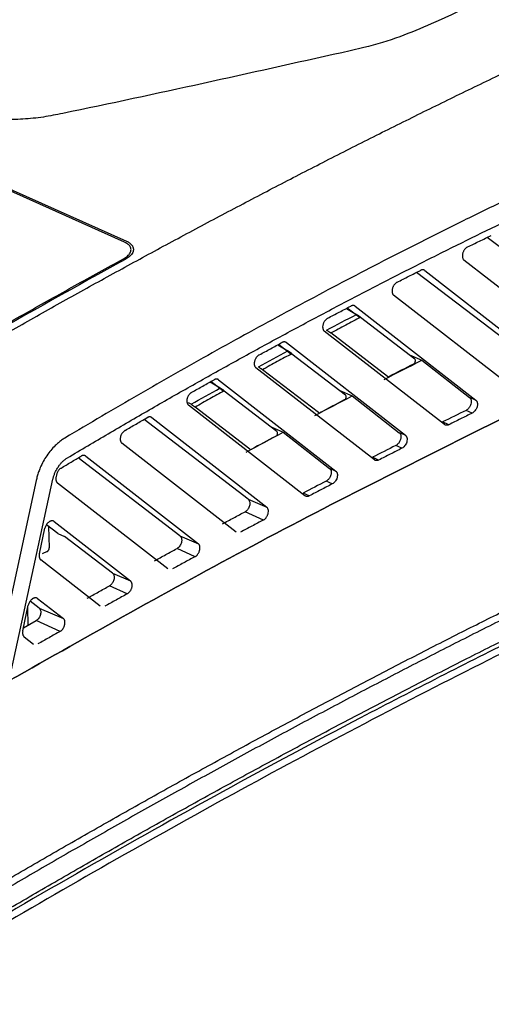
# Model space of a CAD drawing. Extents: x 51 to 741, y 25 to 594.
# Tile 60 of 77: x 638 to 658, y 115 to 156. Entities that reach past the tile are written whole.
import ezdxf

# ---------------------------------------------------------------- set-up
doc = ezdxf.new("R2010")
doc.units = 0
doc.layers.get('0').update_dxf_attribs({"linetype": 'CONTINUOUS'})

msp = doc.modelspace()

# ---------------------------------------------------------------- linework, layer by layer
at = {"color": 7, "linetype": 'Continuous'}
for p, q in [((642.437, 146.539), (588.534, 170.662)), ((588.608, 170.701), (642.509, 146.578)), ((662.251, 143.155), (657.578, 146.738)), ((661.742, 141.793), (656.608, 145.792)), ((654.973, 145.354), (660.071, 141.377)), ((659.257, 141.73), (654.631, 145.277)), ((658.752, 140.364), (653.671, 144.322)), ((651.699, 143.771), (652.118, 143.515)), ((652.233, 143.396), (651.726, 143.785)), ((652.063, 143.863), (657.102, 139.932)), ((652.293, 143.396), (654.551, 141.659)), ((655.794, 138.909), (650.775, 142.82)), ((653.41, 140.922), (651.045, 142.741)), ((648.834, 142.247), (649.25, 141.993)), ((649.365, 141.875), (648.861, 142.262)), ((649.193, 142.339), (654.164, 138.462)), ((649.424, 141.876), (651.657, 140.158)), ((654.326, 141.832), (654.845, 141.603)), ((652.866, 137.432), (647.918, 141.287)), ((654.845, 141.603), (656.845, 140.043)), ((650.526, 139.413), (648.193, 141.207)), ((653.475, 140.916), (653.483, 140.919)), ((646.008, 140.694), (646.423, 140.441)), ((646.536, 140.324), (646.035, 140.709)), ((646.362, 140.786), (651.254, 136.97)), ((646.595, 140.324), (648.79, 138.635)), ((651.428, 140.334), (651.939, 140.108)), ((651.939, 140.108), (653.908, 138.573)), ((657.102, 139.932), (656.845, 140.043)), ((649.965, 135.934), (645.1, 139.724)), ((645.21, 139.758), (645.102, 139.824)), ((647.668, 137.883), (645.381, 139.642)), ((643.569, 139.203), (648.371, 135.457)), ((656.953, 139.391), (656.698, 139.507)), ((647.591, 135.795), (643.247, 139.127)), ((648.557, 138.814), (649.06, 138.592)), ((655.972, 138.903), (655.717, 139.02)), ((649.06, 138.592), (650.998, 137.081)), ((654.164, 138.462), (653.908, 138.573)), ((647.091, 134.414), (642.319, 138.132)), ((654.018, 137.922), (653.763, 138.039)), ((644.746, 134.257), (640.494, 137.517)), ((640.811, 137.593), (645.514, 133.924)), ((647.734, 137.877), (647.743, 137.882)), ((653.045, 137.427), (652.791, 137.544)), ((639.59, 136.811), (639.57, 136.721)), ((651.254, 136.97), (650.998, 137.081)), ((638.741, 136.574), (636.749, 127.361)), ((637.537, 127.817), (639.44, 136.624)), ((644.243, 132.874), (639.63, 136.468)), ((651.11, 136.432), (650.855, 136.548)), ((650.147, 135.93), (649.892, 136.047)), ((647.591, 135.795), (648.371, 135.457)), ((648.229, 134.92), (647.47, 135.268)), ((639.649, 134.354), (639.168, 134.723)), ((639.26, 134.653), (639.283, 133.751)), ((639.493, 134.86), (642.683, 132.371)), ((638.876, 133.503), (639.107, 134.576)), ((639.649, 134.354), (639.921, 134.237)), ((641.927, 132.699), (639.921, 134.237)), ((644.746, 134.257), (645.514, 133.924)), ((639.194, 133.599), (638.985, 133.51)), ((645.375, 133.388), (644.626, 133.731)), ((641.421, 131.315), (638.935, 133.251)), ((641.927, 132.699), (642.683, 132.371)), ((642.546, 131.836), (641.81, 132.174)), ((638.181, 130.285), (638.412, 131.358)), ((638.861, 131.239), (638.487, 131.525)), ((638.797, 131.641), (639.877, 130.798)), ((638.406, 130.525), (638.388, 131.244)), ((638.861, 131.239), (639.877, 130.798)), ((638.208, 130.412), (638.747, 130.721)), ((639.743, 130.265), (638.747, 130.721)), ((638.24, 130.034), (638.623, 129.736))]:
    msp.add_line(p, q, dxfattribs=at)
at = {"color": 8, "linetype": 'Continuous'}
for p, q in [((654.973, 145.354), (654.916, 145.379)), ((652.063, 143.863), (652.007, 143.887)), ((649.193, 142.339), (649.137, 142.364)), ((646.362, 140.786), (646.306, 140.81)), ((643.569, 139.203), (643.512, 139.228)), ((640.811, 137.593), (640.755, 137.617))]:
    msp.add_line(p, q, dxfattribs=at)
at = {"color": 7, "linetype": 'Continuous'}
for centre, radius, start, end in [((654.434, 141.573), 0.146, 296.347, 36.2668), ((805.676, -153.521), 331.448, 117.13647, 117.33397), ((653.447, 140.973), 0.0639, 234.3837, 296.0604), ((651.54, 140.071), 0.146, 296.7307, 36.2788), ((807.511, -157.044), 335.421, 117.69774, 117.89202), ((650.564, 139.467), 0.0666, 235.2534, 302.205), ((809.378, -160.546), 339.389, 118.24991, 118.44108), ((648.673, 138.549), 0.146, 297.1102, 36.2921), ((647.706, 137.935), 0.0639, 234.3837, 296.0604)]:
    msp.add_arc(centre, radius, start, end, dxfattribs=at)
for points, knots in [([(672.936, 163.426), (671.46, 162.826), (668.508, 161.625), (664.091, 159.717), (659.635, 157.752), (656.371, 156.15), (653.949, 155.107), (652.661, 154.716), (647.967, 153.677), (643.533, 152.671), (639.04, 151.757), (638.194, 151.672), (637.346, 151.651), (636.537, 151.702), (635.777, 151.823), (635.151, 151.986), (631.505, 153.478), (626.117, 156.029), (618.518, 159.453), (613.729, 161.442), (611.267, 162.687), (610.874, 163.019), (610.598, 163.387), (610.467, 163.78), (610.478, 164.189), (610.607, 164.566), (611.038, 165.181), (611.428, 165.641), (611.735, 166.003)], [0, 0, 0, 0, 0.068334, 0.136682, 0.205075, 0.273483, 0.292354, 0.31177, 0.322984, 0.462227, 0.471711, 0.481471, 0.490954, 0.50072, 0.510068, 0.519679, 0.526571, 0.685736, 0.797326, 0.908916, 0.91833, 0.928017, 0.93743, 0.947119, 0.956456, 0.966053, 0.973261, 1, 1, 1, 1]), ([(636.681, 142.264), (637.007, 142.45), (637.66, 142.824), (638.641, 143.379), (639.622, 143.931), (640.605, 144.479), (641.588, 145.023), (642.572, 145.563), (643.556, 146.1), (644.542, 146.633), (645.528, 147.162), (646.515, 147.687), (647.503, 148.209), (648.492, 148.726), (649.481, 149.24), (650.471, 149.75), (651.462, 150.256), (652.453, 150.758), (653.445, 151.256), (654.438, 151.751), (655.431, 152.241), (656.425, 152.728), (657.42, 153.211), (658.416, 153.689), (659.412, 154.164), (660.408, 154.635), (661.406, 155.102), (662.404, 155.565), (663.402, 156.024), (664.401, 156.48), (665.401, 156.931), (666.401, 157.378), (667.402, 157.821), (668.403, 158.26), (669.405, 158.695), (670.407, 159.127), (671.075, 159.411), (671.41, 159.553)], [0, 0, 0, 0, 0.028442, 0.056891, 0.085348, 0.113813, 0.142285, 0.170765, 0.199252, 0.227747, 0.25625, 0.28476, 0.313278, 0.341804, 0.370337, 0.398878, 0.427427, 0.455983, 0.484547, 0.513118, 0.541697, 0.570284, 0.598878, 0.62748, 0.65609, 0.684707, 0.713332, 0.741964, 0.770604, 0.799252, 0.827907, 0.85657, 0.885241, 0.913919, 0.942605, 0.971299, 1, 1, 1, 1]), ([(671.285, 154.031), (670.991, 153.912), (670.401, 153.673), (669.517, 153.309), (668.633, 152.94), (667.748, 152.567), (666.864, 152.188), (665.981, 151.805), (665.097, 151.417), (664.213, 151.025), (663.329, 150.627), (662.446, 150.225), (661.562, 149.818), (660.679, 149.407), (659.796, 148.99), (658.913, 148.569), (658.03, 148.143), (657.147, 147.712), (656.264, 147.277), (655.158, 146.725), (653.83, 146.053), (652.281, 145.253), (650.733, 144.44), (649.186, 143.612), (647.641, 142.771), (646.098, 141.915), (644.556, 141.045), (643.016, 140.161), (641.477, 139.263), (640.452, 138.653), (639.94, 138.348)], [0, 0, 0, 0, 0.028126, 0.056248, 0.084366, 0.112481, 0.140594, 0.168704, 0.196813, 0.22492, 0.253028, 0.281135, 0.309244, 0.337354, 0.365465, 0.393579, 0.421696, 0.449817, 0.477942, 0.506071, 0.555512, 0.604934, 0.65434, 0.703734, 0.753118, 0.802495, 0.851869, 0.901242, 0.950618, 1, 1, 1, 1]), ([(640.045, 137.519), (640.33, 137.689), (640.899, 138.028), (641.754, 138.532), (642.608, 139.032), (643.464, 139.527), (644.319, 140.019), (645.176, 140.505), (646.032, 140.987), (646.889, 141.465), (647.746, 141.939), (648.604, 142.408), (649.462, 142.872), (650.321, 143.332), (651.18, 143.788), (652.039, 144.24), (652.899, 144.687), (653.759, 145.129), (654.619, 145.567), (655.744, 146.134), (657.134, 146.824), (658.788, 147.627), (660.443, 148.414), (662.098, 149.184), (663.753, 149.937), (665.409, 150.674), (667.065, 151.393), (668.721, 152.097), (669.826, 152.552), (670.378, 152.78)], [0, 0, 0, 0, 0.028355, 0.056705, 0.085051, 0.113395, 0.141735, 0.170073, 0.19841, 0.226746, 0.255081, 0.283416, 0.311752, 0.340088, 0.368427, 0.396768, 0.425111, 0.453458, 0.481808, 0.510163, 0.564607, 0.619038, 0.673458, 0.727874, 0.782287, 0.836702, 0.891124, 0.945555, 1, 1, 1, 1]), ([(642.747, 146.399), (642.74, 146.409), (642.725, 146.429), (642.697, 146.458), (642.666, 146.485), (642.632, 146.511), (642.594, 146.535), (642.554, 146.558), (642.524, 146.571), (642.509, 146.578)], [0, 0, 0, 0, 0.1456031, 0.2902846, 0.4340484, 0.576898, 0.7188372, 0.8598699, 1, 1, 1, 1]), ([(656.758, 146.337), (656.923, 146.418), (657.253, 146.58), (657.583, 146.741), (657.748, 146.821)], [0, 0, 0, 0, 0.5, 1, 1, 1, 1]), ([(642.386, 145.84), (642.453, 145.877), (642.509, 145.916), (642.604, 146), (642.64, 146.045), (642.689, 146.135), (642.702, 146.181), (642.703, 146.27), (642.691, 146.314), (642.666, 146.355)], [0, 0, 0, 0, 0.25, 0.25, 0.5, 0.5, 0.75, 0.75, 1, 1, 1, 1]), ([(642.437, 146.539), (642.451, 146.532), (642.481, 146.518), (642.521, 146.495), (642.558, 146.47), (642.592, 146.443), (642.621, 146.415), (642.646, 146.386), (642.659, 146.366), (642.666, 146.355)], [0, 0, 0, 0, 0.140621, 0.281977, 0.424075, 0.566921, 0.71052, 0.854878, 1, 1, 1, 1]), ([(642.747, 146.399), (642.755, 146.388), (642.769, 146.366), (642.785, 146.332), (642.796, 146.297), (642.802, 146.262), (642.803, 146.226), (642.799, 146.189), (642.786, 146.136), (642.755, 146.067), (642.696, 145.991), (642.625, 145.923), (642.547, 145.864), (642.485, 145.828), (642.454, 145.81)], [0, 0, 0, 0, 0.0595365, 0.1184357, 0.1769631, 0.2353894, 0.2939865, 0.3530242, 0.4127661, 0.5485001, 0.6844617, 0.7898357, 0.8945118, 1, 1, 1, 1]), ([(656.758, 146.337), (656.749, 146.332), (656.729, 146.322), (656.7, 146.301), (656.671, 146.275), (656.643, 146.244), (656.617, 146.208), (656.593, 146.168), (656.572, 146.124), (656.555, 146.076), (656.54, 146.01), (656.537, 145.936), (656.553, 145.868), (656.577, 145.821), (656.598, 145.801), (656.608, 145.792)], [0, 0, 0, 0, 0.053738, 0.109571, 0.167502, 0.227529, 0.289653, 0.353874, 0.420192, 0.488607, 0.563948, 0.708684, 0.820552, 0.917665, 1, 1, 1, 1]), ([(636.306, 142.431), (636.644, 142.625), (637.319, 143.011), (638.332, 143.586), (639.345, 144.157), (640.359, 144.722), (641.372, 145.284), (642.048, 145.655), (642.386, 145.84)], [0, 0, 0, 0, 0.166883, 0.333679, 0.500389, 0.667012, 0.833549, 1, 1, 1, 1]), ([(653.818, 144.865), (653.98, 144.948), (654.305, 145.114), (654.631, 145.278), (654.793, 145.36)], [0, 0, 0, 0, 0.5, 1, 1, 1, 1]), ([(654.973, 145.354), (654.965, 145.359), (654.951, 145.369), (654.927, 145.379), (654.901, 145.384), (654.875, 145.384), (654.847, 145.38), (654.82, 145.372), (654.802, 145.364), (654.793, 145.36)], [0, 0, 0, 0, 0.149366, 0.296561, 0.441585, 0.58444, 0.725126, 0.863646, 1, 1, 1, 1]), ([(653.818, 144.865), (653.808, 144.86), (653.789, 144.85), (653.76, 144.828), (653.731, 144.802), (653.704, 144.771), (653.678, 144.735), (653.654, 144.695), (653.634, 144.651), (653.617, 144.603), (653.602, 144.538), (653.6, 144.465), (653.615, 144.397), (653.64, 144.351), (653.661, 144.331), (653.671, 144.322)], [0, 0, 0, 0, 0.0536527, 0.1094458, 0.1673796, 0.2274544, 0.2896704, 0.3540273, 0.4205252, 0.4891638, 0.5648527, 0.707362, 0.8193967, 0.9169502, 1, 1, 1, 1]), ([(650.918, 143.361), (651.078, 143.446), (651.399, 143.615), (651.72, 143.782), (651.88, 143.866)], [0, 0, 0, 0, 0.5, 1, 1, 1, 1]), ([(652.063, 143.863), (652.055, 143.868), (652.041, 143.878), (652.016, 143.887), (651.99, 143.892), (651.963, 143.892), (651.935, 143.888), (651.907, 143.879), (651.889, 143.871), (651.88, 143.866)], [0, 0, 0, 0, 0.149332, 0.296504, 0.441517, 0.584371, 0.725069, 0.863611, 1, 1, 1, 1]), ([(650.918, 143.361), (650.909, 143.356), (650.889, 143.345), (650.861, 143.323), (650.833, 143.297), (650.805, 143.266), (650.78, 143.23), (650.756, 143.19), (650.736, 143.146), (650.72, 143.099), (650.706, 143.034), (650.704, 142.961), (650.72, 142.894), (650.744, 142.849), (650.765, 142.829), (650.775, 142.82)], [0, 0, 0, 0, 0.053572, 0.109329, 0.167272, 0.2274, 0.289713, 0.354213, 0.420897, 0.489767, 0.563608, 0.707735, 0.81943, 0.916859, 1, 1, 1, 1]), ([(652.293, 143.396), (652.085, 143.288), (651.669, 143.071), (651.253, 142.851), (651.045, 142.741)], [0, 0, 0, 0, 0.4999999, 1, 1, 1, 1]), ([(652.293, 143.396), (652.286, 143.402), (652.27, 143.414), (652.244, 143.433), (652.211, 143.456), (652.169, 143.483), (652.135, 143.504), (652.118, 143.515)], [0, 0, 0, 0, 0.165226, 0.332101, 0.499869, 0.754488, 1, 1, 1, 1]), ([(650.87, 142.859), (650.881, 142.853), (650.902, 142.84), (650.934, 142.82), (650.961, 142.801), (650.986, 142.784), (651.009, 142.768), (651.029, 142.753), (651.041, 142.744), (651.045, 142.741)], [0, 0, 0, 0, 0.148313, 0.31082, 0.487058, 0.598083, 0.736925, 0.920488, 1, 1, 1, 1]), ([(648.058, 141.826), (648.216, 141.912), (648.532, 142.085), (648.849, 142.256), (649.007, 142.341)], [0, 0, 0, 0, 0.5, 1, 1, 1, 1]), ([(649.193, 142.339), (649.186, 142.345), (649.171, 142.355), (649.146, 142.364), (649.119, 142.369), (649.091, 142.369), (649.063, 142.364), (649.035, 142.355), (649.016, 142.346), (649.007, 142.341)], [0, 0, 0, 0, 0.149294, 0.296441, 0.44144, 0.584295, 0.725005, 0.863573, 1, 1, 1, 1]), ([(648.058, 141.826), (648.049, 141.821), (648.03, 141.809), (648.002, 141.787), (647.974, 141.761), (647.947, 141.73), (647.921, 141.694), (647.898, 141.654), (647.879, 141.61), (647.853, 141.532), (647.843, 141.432), (647.868, 141.347), (647.896, 141.306), (647.913, 141.291), (647.918, 141.287)], [0, 0, 0, 0, 0.053586, 0.109406, 0.16746, 0.227749, 0.290271, 0.355028, 0.422019, 0.491244, 0.702864, 0.858576, 0.957754, 1, 1, 1, 1]), ([(649.424, 141.876), (649.219, 141.765), (648.808, 141.543), (648.398, 141.319), (648.193, 141.207)], [0, 0, 0, 0, 0.5, 1, 1, 1, 1]), ([(649.424, 141.876), (649.417, 141.881), (649.401, 141.893), (649.376, 141.912), (649.342, 141.934), (649.301, 141.962), (649.267, 141.983), (649.25, 141.993)], [0, 0, 0, 0, 0.165196, 0.332083, 0.499883, 0.754281, 1, 1, 1, 1]), ([(648.02, 141.324), (648.032, 141.317), (648.054, 141.304), (648.086, 141.283), (648.112, 141.266), (648.136, 141.25), (648.156, 141.236), (648.176, 141.22), (648.187, 141.212), (648.193, 141.207)], [0, 0, 0, 0, 0.165886, 0.332769, 0.499693, 0.58346, 0.749385, 0.870023, 1, 1, 1, 1]), ([(646.362, 140.786), (646.356, 140.791), (646.342, 140.8), (646.32, 140.809), (646.297, 140.814), (646.273, 140.816), (646.248, 140.814), (646.223, 140.808), (646.198, 140.799), (646.181, 140.79), (646.173, 140.786)], [0, 0, 0, 0, 0.130715, 0.259795, 0.387241, 0.513054, 0.637236, 0.759786, 0.880707, 1, 1, 1, 1]), ([(645.236, 140.261), (645.392, 140.349), (645.704, 140.524), (646.017, 140.699), (646.173, 140.786)], [0, 0, 0, 0, 0.5, 1, 1, 1, 1]), ([(646.595, 140.324), (646.588, 140.33), (646.573, 140.341), (646.547, 140.36), (646.516, 140.381), (646.475, 140.409), (646.442, 140.429), (646.423, 140.441)], [0, 0, 0, 0, 0.16516, 0.33206, 0.499891, 0.724186, 1, 1, 1, 1]), ([(645.236, 140.261), (645.227, 140.255), (645.208, 140.244), (645.181, 140.222), (645.153, 140.195), (645.126, 140.164), (645.101, 140.128), (645.079, 140.088), (645.06, 140.044), (645.035, 139.967), (645.025, 139.869), (645.05, 139.784), (645.078, 139.743), (645.095, 139.728), (645.1, 139.724)], [0, 0, 0, 0, 0.053504, 0.109286, 0.167348, 0.22769, 0.290311, 0.355211, 0.422391, 0.491849, 0.700817, 0.855515, 0.955367, 1, 1, 1, 1]), ([(646.595, 140.324), (646.393, 140.211), (645.988, 139.985), (645.584, 139.757), (645.381, 139.642)], [0, 0, 0, 0, 0.4999998, 1, 1, 1, 1]), ([(656.845, 140.043), (656.852, 140.037), (656.865, 140.026), (656.881, 140.004), (656.904, 139.959), (656.919, 139.88), (656.904, 139.779), (656.873, 139.697), (656.838, 139.635), (656.796, 139.581), (656.749, 139.536), (656.715, 139.517), (656.698, 139.507)], [0, 0, 0, 0, 0.0524682, 0.1083713, 0.1677081, 0.3394257, 0.5111345, 0.6102649, 0.7087109, 0.8064782, 0.9035727, 1, 1, 1, 1]), ([(636.272, 119.135), (636.624, 119.342), (637.328, 119.757), (638.385, 120.374), (639.442, 120.987), (640.5, 121.596), (641.557, 122.2), (642.616, 122.799), (643.674, 123.394), (644.733, 123.984), (645.793, 124.57), (646.853, 125.152), (647.913, 125.729), (648.974, 126.301), (650.035, 126.869), (651.096, 127.433), (652.158, 127.992), (653.221, 128.547), (654.283, 129.097), (655.347, 129.642), (656.691, 130.327), (658.317, 131.144), (660.224, 132.087), (662.131, 133.016), (664.039, 133.93), (665.948, 134.829), (667.857, 135.714), (669.766, 136.583), (671.676, 137.438), (673.586, 138.277), (675.497, 139.103), (676.771, 139.641), (677.408, 139.91)], [0, 0, 0, 0, 0.025838, 0.051674, 0.077507, 0.103338, 0.129167, 0.154994, 0.180821, 0.206646, 0.232472, 0.258297, 0.284122, 0.309948, 0.335774, 0.361602, 0.387432, 0.413263, 0.439096, 0.464933, 0.490772, 0.537079, 0.583378, 0.62967, 0.675957, 0.722242, 0.768526, 0.81481, 0.861098, 0.907391, 0.953691, 1, 1, 1, 1]), ([(677.747, 139.75), (677.396, 139.603), (676.696, 139.308), (675.645, 138.859), (674.594, 138.407), (673.543, 137.949), (672.493, 137.488), (671.442, 137.022), (670.392, 136.551), (669.342, 136.076), (668.292, 135.596), (667.242, 135.112), (666.192, 134.624), (665.142, 134.131), (664.093, 133.633), (663.043, 133.131), (661.994, 132.624), (660.945, 132.113), (659.896, 131.598), (658.847, 131.078), (657.798, 130.553), (656.425, 129.861), (654.729, 128.994), (652.71, 127.946), (650.693, 126.882), (648.677, 125.801), (646.663, 124.705), (644.65, 123.592), (642.638, 122.463), (640.628, 121.317), (638.619, 120.156), (637.281, 119.369), (636.612, 118.976)], [0, 0, 0, 0, 0.02547, 0.050938, 0.076402, 0.101865, 0.127326, 0.152785, 0.178243, 0.203699, 0.229156, 0.254612, 0.280068, 0.305525, 0.330982, 0.35644, 0.3819, 0.407361, 0.432824, 0.45829, 0.483758, 0.509229, 0.558319, 0.6074, 0.656474, 0.705544, 0.754612, 0.803679, 0.85275, 0.901825, 0.950908, 1, 1, 1, 1]), ([(645.21, 139.758), (645.221, 139.752), (645.244, 139.738), (645.276, 139.717), (645.3, 139.7), (645.324, 139.685), (645.344, 139.671), (645.365, 139.656), (645.376, 139.647), (645.381, 139.642)], [0, 0, 0, 0, 0.168174, 0.335082, 0.499685, 0.582975, 0.749365, 0.869866, 1, 1, 1, 1]), ([(657.102, 139.932), (657.109, 139.925), (657.123, 139.913), (657.14, 139.889), (657.154, 139.861), (657.166, 139.822), (657.172, 139.77), (657.168, 139.709), (657.152, 139.638), (657.121, 139.56), (657.071, 139.485), (657.013, 139.426), (656.973, 139.402), (656.953, 139.391)], [0, 0, 0, 0, 0.0589344, 0.1168413, 0.1747997, 0.2338862, 0.3313559, 0.4292031, 0.5121947, 0.6423347, 0.7728255, 0.8863256, 1, 1, 1, 1]), ([(634.468, 116.806), (634.822, 117.018), (635.529, 117.442), (636.592, 118.073), (637.654, 118.699), (638.717, 119.32), (639.781, 119.937), (640.845, 120.55), (641.909, 121.158), (642.974, 121.761), (644.039, 122.36), (645.105, 122.954), (646.171, 123.544), (647.237, 124.129), (648.304, 124.71), (649.371, 125.286), (650.439, 125.858), (651.507, 126.425), (652.576, 126.988), (653.645, 127.546), (654.714, 128.099), (655.784, 128.648), (657.177, 129.357), (658.894, 130.219), (660.935, 131.226), (662.976, 132.217), (665.017, 133.19), (667.059, 134.146), (669.102, 135.086), (671.145, 136.008), (673.188, 136.913), (675.232, 137.801), (677.276, 138.673), (678.639, 139.24), (679.321, 139.524)], [0, 0, 0, 0, 0.023842, 0.047681, 0.071517, 0.095351, 0.119182, 0.143012, 0.16684, 0.190668, 0.214494, 0.23832, 0.262145, 0.285971, 0.309797, 0.333624, 0.357453, 0.381282, 0.405113, 0.428946, 0.452782, 0.47662, 0.500461, 0.54589, 0.591308, 0.636719, 0.682125, 0.727527, 0.772929, 0.818332, 0.863738, 0.90915, 0.95457, 1, 1, 1, 1]), ([(658.341, 139.238), (654.811, 137.475), (647.887, 134.016), (640.998, 130.116), (637.62, 128.204)], [0, 0, 0, 0, 0.5097635, 1, 1, 1, 1]), ([(637.62, 128.204), (640.998, 130.116), (647.887, 134.016), (654.811, 137.475), (658.341, 139.238)], [0, 0, 0, 0, 0.490237, 1, 1, 1, 1]), ([(642.452, 138.667), (642.606, 138.756), (642.914, 138.935), (643.222, 139.113), (643.376, 139.202)], [0, 0, 0, 0, 0.5, 1, 1, 1, 1]), ([(643.569, 139.203), (643.562, 139.208), (643.549, 139.218), (643.526, 139.227), (643.502, 139.232), (643.478, 139.233), (643.452, 139.231), (643.427, 139.224), (643.401, 139.215), (643.384, 139.206), (643.376, 139.202)], [0, 0, 0, 0, 0.130674, 0.259725, 0.387154, 0.512961, 0.637149, 0.759717, 0.880667, 1, 1, 1, 1]), ([(656.953, 139.391), (656.79, 139.31), (656.462, 139.148), (656.135, 138.985), (655.972, 138.903)], [0, 0, 0, 0, 0.5, 1, 1, 1, 1]), ([(678.698, 139.049), (676.498, 138.119), (672.097, 136.258), (665.493, 133.238), (658.889, 130.05), (650.642, 125.838), (640.763, 120.422), (629.274, 113.553), (617.823, 106.182), (610.257, 100.829), (606.471, 98.151)], [0, 0, 0, 0, 0.090505, 0.181056, 0.271745, 0.362481, 0.521235, 0.680237, 0.839992, 1, 1, 1, 1]), ([(679.038, 138.897), (675.634, 137.444), (668.813, 134.531), (658.55, 129.597), (648.237, 124.23), (637.88, 118.384), (627.502, 112.063), (617.123, 105.309), (610.251, 100.438), (606.81, 97.999)], [0, 0, 0, 0, 0.140008, 0.280543, 0.422594, 0.565586, 0.709461, 0.85454, 1, 1, 1, 1]), ([(655.972, 138.903), (655.964, 138.9), (655.948, 138.892), (655.924, 138.885), (655.901, 138.881), (655.87, 138.879), (655.832, 138.885), (655.807, 138.901), (655.794, 138.909)], [0, 0, 0, 0, 0.121858, 0.242789, 0.36409, 0.487042, 0.742785, 1, 1, 1, 1]), ([(639.94, 138.348), (639.917, 138.334), (639.871, 138.306), (639.802, 138.258), (639.735, 138.208), (639.668, 138.154), (639.603, 138.096), (639.495, 137.994), (639.351, 137.838), (639.183, 137.614), (639.035, 137.37), (638.923, 137.14), (638.842, 136.933), (638.783, 136.753), (638.755, 136.634), (638.741, 136.574)], [0, 0, 0, 0, 0.041602, 0.083104, 0.124603, 0.166193, 0.207969, 0.250025, 0.375293, 0.499756, 0.624208, 0.749784, 0.833727, 0.916877, 1, 1, 1, 1]), ([(642.452, 138.667), (642.443, 138.661), (642.424, 138.65), (642.397, 138.627), (642.369, 138.6), (642.343, 138.569), (642.319, 138.533), (642.296, 138.493), (642.277, 138.449), (642.253, 138.374), (642.245, 138.277), (642.268, 138.193), (642.296, 138.152), (642.313, 138.137), (642.319, 138.132)], [0, 0, 0, 0, 0.053424, 0.109172, 0.167245, 0.227644, 0.290368, 0.355416, 0.42279, 0.492487, 0.698899, 0.852613, 0.953096, 1, 1, 1, 1]), ([(653.908, 138.573), (653.914, 138.567), (653.927, 138.556), (653.943, 138.534), (653.966, 138.489), (653.981, 138.41), (653.967, 138.31), (653.936, 138.228), (653.902, 138.167), (653.86, 138.113), (653.813, 138.068), (653.78, 138.048), (653.763, 138.039)], [0, 0, 0, 0, 0.05272, 0.108892, 0.168516, 0.339646, 0.510767, 0.610154, 0.708765, 0.806606, 0.903682, 1, 1, 1, 1]), ([(654.164, 138.462), (654.171, 138.455), (654.185, 138.443), (654.202, 138.419), (654.216, 138.391), (654.226, 138.359), (654.231, 138.325), (654.234, 138.267), (654.222, 138.187), (654.184, 138.092), (654.134, 138.017), (654.078, 137.957), (654.038, 137.934), (654.018, 137.922)], [0, 0, 0, 0, 0.059199, 0.117365, 0.175582, 0.23493, 0.292916, 0.351259, 0.511568, 0.641972, 0.772756, 0.886292, 1, 1, 1, 1]), ([(654.018, 137.922), (653.856, 137.84), (653.532, 137.675), (653.208, 137.51), (653.045, 137.427)], [0, 0, 0, 0, 0.5, 1, 1, 1, 1]), ([(639.44, 136.624), (639.445, 136.644), (639.454, 136.683), (639.471, 136.743), (639.49, 136.802), (639.513, 136.86), (639.549, 136.946), (639.605, 137.055), (639.684, 137.178), (639.768, 137.285), (639.855, 137.377), (639.948, 137.456), (640.012, 137.498), (640.045, 137.519)], [0, 0, 0, 0, 0.054747, 0.109192, 0.163548, 0.218029, 0.27285, 0.404631, 0.536643, 0.653495, 0.768276, 0.88308, 1, 1, 1, 1]), ([(639.779, 137.091), (639.919, 137.174), (640.197, 137.341), (640.476, 137.506), (640.615, 137.589)], [0, 0, 0, 0, 0.5, 1, 1, 1, 1]), ([(640.811, 137.593), (640.804, 137.598), (640.791, 137.607), (640.768, 137.616), (640.744, 137.621), (640.719, 137.622), (640.693, 137.62), (640.667, 137.613), (640.641, 137.603), (640.624, 137.594), (640.615, 137.589)], [0, 0, 0, 0, 0.130631, 0.25965, 0.38706, 0.512861, 0.637055, 0.759641, 0.880623, 1, 1, 1, 1]), ([(653.045, 137.427), (653.037, 137.424), (653.022, 137.416), (652.998, 137.409), (652.974, 137.404), (652.943, 137.402), (652.904, 137.408), (652.879, 137.424), (652.866, 137.432)], [0, 0, 0, 0, 0.121887, 0.242815, 0.364113, 0.487094, 0.742811, 1, 1, 1, 1]), ([(639.57, 136.721), (639.568, 136.708), (639.564, 136.684), (639.561, 136.65), (639.562, 136.619), (639.565, 136.591), (639.57, 136.567), (639.576, 136.547), (639.583, 136.529), (639.591, 136.514), (639.599, 136.501), (639.606, 136.491), (639.614, 136.483), (639.62, 136.477), (639.625, 136.472), (639.629, 136.469), (639.63, 136.468)], [0, 0, 0, 0, 0.11735, 0.227637, 0.330862, 0.427023, 0.51612, 0.598151, 0.673117, 0.741017, 0.80185, 0.855616, 0.902314, 0.941944, 0.974506, 1, 1, 1, 1]), ([(639.779, 137.091), (639.77, 137.085), (639.75, 137.072), (639.72, 137.046), (639.688, 137.013), (639.657, 136.972), (639.629, 136.923), (639.605, 136.868), (639.595, 136.83), (639.59, 136.811)], [0, 0, 0, 0, 0.107096, 0.227826, 0.36197, 0.508573, 0.665773, 0.830773, 1, 1, 1, 1]), ([(650.998, 137.081), (651.002, 137.077), (651.018, 137.064), (651.046, 137.024), (651.072, 136.938), (651.061, 136.828), (651.025, 136.733), (650.988, 136.669), (650.946, 136.617), (650.901, 136.575), (650.87, 136.557), (650.855, 136.548)], [0, 0, 0, 0, 0.038017, 0.136032, 0.293577, 0.5099, 0.618977, 0.722525, 0.820544, 0.913035, 1, 1, 1, 1]), ([(651.254, 136.97), (651.261, 136.964), (651.275, 136.951), (651.292, 136.927), (651.306, 136.9), (651.32, 136.854), (651.326, 136.785), (651.31, 136.692), (651.275, 136.602), (651.226, 136.527), (651.169, 136.468), (651.13, 136.444), (651.11, 136.432)], [0, 0, 0, 0, 0.059164, 0.117307, 0.1755, 0.234812, 0.372808, 0.511179, 0.641808, 0.772797, 0.886313, 1, 1, 1, 1]), ([(651.11, 136.432), (650.95, 136.348), (650.628, 136.181), (650.307, 136.014), (650.147, 135.93)], [0, 0, 0, 0, 0.5, 1, 1, 1, 1]), ([(650.147, 135.93), (650.139, 135.926), (650.123, 135.918), (650.098, 135.91), (650.075, 135.906), (650.043, 135.904), (650.004, 135.909), (649.978, 135.925), (649.965, 135.934)], [0, 0, 0, 0, 0.121916, 0.242843, 0.364138, 0.487149, 0.742838, 1, 1, 1, 1]), ([(647.591, 135.795), (647.62, 135.773), (647.642, 135.739), (647.665, 135.655), (647.667, 135.606), (647.65, 135.504), (647.632, 135.453), (647.579, 135.362), (647.545, 135.322), (647.508, 135.293)], [0, 0, 0, 0, 0.25, 0.25, 0.5, 0.5, 0.75, 0.75, 1, 1, 1, 1]), ([(648.229, 134.92), (648.239, 134.925), (648.258, 134.936), (648.286, 134.958), (648.314, 134.984), (648.341, 135.015), (648.366, 135.051), (648.389, 135.091), (648.409, 135.134), (648.425, 135.18), (648.439, 135.244), (648.442, 135.316), (648.426, 135.384), (648.402, 135.429), (648.381, 135.448), (648.371, 135.457)], [0, 0, 0, 0, 0.053573, 0.109335, 0.167286, 0.227428, 0.28976, 0.354285, 0.421002, 0.489913, 0.558008, 0.707792, 0.820113, 0.917525, 1, 1, 1, 1]), ([(646.519, 134.758), (646.677, 134.844), (646.994, 135.014), (647.311, 135.184), (647.47, 135.268)], [0, 0, 0, 0, 0.5, 1, 1, 1, 1]), ([(639.493, 134.86), (639.486, 134.864), (639.472, 134.874), (639.449, 134.883), (639.425, 134.888), (639.4, 134.889), (639.374, 134.886), (639.348, 134.88), (639.321, 134.869), (639.296, 134.855), (639.265, 134.835), (639.23, 134.805), (639.192, 134.761), (639.156, 134.707), (639.125, 134.644), (639.113, 134.599), (639.107, 134.576)], [0, 0, 0, 0, 0.058117, 0.11565, 0.172601, 0.228969, 0.284756, 0.339961, 0.394585, 0.448629, 0.502093, 0.588, 0.680748, 0.780334, 0.886753, 1, 1, 1, 1]), ([(648.229, 134.92), (648.07, 134.836), (647.752, 134.667), (647.434, 134.497), (647.275, 134.412)], [0, 0, 0, 0, 0.5, 1, 1, 1, 1]), ([(644.746, 134.257), (644.775, 134.235), (644.796, 134.201), (644.82, 134.117), (644.822, 134.067), (644.805, 133.966), (644.786, 133.915), (644.733, 133.823), (644.7, 133.784), (644.663, 133.755)], [0, 0, 0, 0, 0.25, 0.25, 0.5, 0.5, 0.75, 0.75, 1, 1, 1, 1]), ([(645.375, 133.388), (645.384, 133.394), (645.403, 133.405), (645.431, 133.427), (645.459, 133.453), (645.486, 133.484), (645.511, 133.52), (645.534, 133.559), (645.553, 133.603), (645.579, 133.68), (645.589, 133.78), (645.564, 133.865), (645.536, 133.905), (645.519, 133.92), (645.514, 133.924)], [0, 0, 0, 0, 0.053612, 0.109447, 0.167504, 0.227786, 0.290292, 0.355024, 0.421983, 0.491168, 0.703569, 0.859583, 0.958536, 1, 1, 1, 1]), ([(638.876, 133.503), (638.873, 133.49), (638.869, 133.466), (638.866, 133.432), (638.867, 133.401), (638.87, 133.374), (638.875, 133.35), (638.881, 133.329), (638.888, 133.311), (638.896, 133.297), (638.904, 133.284), (638.912, 133.274), (638.919, 133.266), (638.925, 133.26), (638.93, 133.255), (638.934, 133.252), (638.935, 133.251)], [0, 0, 0, 0, 0.11735, 0.227637, 0.330862, 0.427023, 0.51612, 0.598151, 0.673117, 0.741017, 0.80185, 0.855616, 0.902314, 0.941944, 0.974506, 1, 1, 1, 1]), ([(639.194, 133.599), (639.2, 133.602), (639.212, 133.608), (639.229, 133.622), (639.245, 133.64), (639.259, 133.66), (639.27, 133.683), (639.278, 133.706), (639.282, 133.729), (639.282, 133.744), (639.283, 133.751)], [0, 0, 0, 0, 0.1278, 0.250867, 0.374351, 0.503349, 0.631257, 0.762167, 0.880373, 1, 1, 1, 1]), ([(643.684, 133.214), (643.841, 133.301), (644.155, 133.474), (644.469, 133.645), (644.626, 133.731)], [0, 0, 0, 0, 0.5, 1, 1, 1, 1]), ([(645.375, 133.388), (645.217, 133.303), (644.902, 133.131), (644.587, 132.959), (644.429, 132.873)], [0, 0, 0, 0, 0.5, 1, 1, 1, 1]), ([(641.927, 132.699), (641.956, 132.676), (641.978, 132.642), (642.001, 132.558), (642.003, 132.509), (641.986, 132.408), (641.967, 132.356), (641.915, 132.265), (641.881, 132.225), (641.844, 132.196)], [0, 0, 0, 0, 0.25, 0.25, 0.5, 0.5, 0.75, 0.75, 1, 1, 1, 1]), ([(640.877, 131.65), (641.032, 131.738), (641.343, 131.913), (641.654, 132.087), (641.81, 132.174)], [0, 0, 0, 0, 0.5, 1, 1, 1, 1]), ([(642.546, 131.836), (642.555, 131.842), (642.574, 131.853), (642.602, 131.875), (642.629, 131.901), (642.656, 131.933), (642.681, 131.968), (642.704, 132.008), (642.723, 132.051), (642.748, 132.128), (642.757, 132.226), (642.733, 132.311), (642.705, 132.352), (642.688, 132.366), (642.683, 132.371)], [0, 0, 0, 0, 0.053557, 0.109366, 0.167428, 0.227744, 0.290315, 0.355141, 0.422224, 0.491565, 0.702162, 0.857488, 0.956904, 1, 1, 1, 1]), ([(642.546, 131.836), (642.39, 131.75), (642.078, 131.576), (641.765, 131.402), (641.609, 131.315)], [0, 0, 0, 0, 0.5, 1, 1, 1, 1]), ([(638.797, 131.641), (638.79, 131.646), (638.776, 131.655), (638.754, 131.664), (638.729, 131.669), (638.704, 131.67), (638.678, 131.667), (638.652, 131.661), (638.626, 131.65), (638.6, 131.637), (638.57, 131.616), (638.535, 131.586), (638.497, 131.543), (638.461, 131.489), (638.431, 131.426), (638.419, 131.381), (638.412, 131.358)], [0, 0, 0, 0, 0.058117, 0.11565, 0.172601, 0.228969, 0.284756, 0.339961, 0.394585, 0.448629, 0.502093, 0.588, 0.680748, 0.780334, 0.886753, 1, 1, 1, 1]), ([(638.861, 131.239), (638.89, 131.217), (638.911, 131.183), (638.934, 131.1), (638.936, 131.051), (638.919, 130.951), (638.901, 130.9), (638.849, 130.81), (638.815, 130.77), (638.779, 130.742)], [0, 0, 0, 0, 0.25, 0.25, 0.5, 0.5, 0.75, 0.75, 1, 1, 1, 1]), ([(639.743, 130.265), (639.752, 130.271), (639.77, 130.282), (639.798, 130.304), (639.825, 130.331), (639.851, 130.362), (639.876, 130.397), (639.899, 130.437), (639.918, 130.48), (639.942, 130.556), (639.951, 130.654), (639.927, 130.738), (639.9, 130.779), (639.883, 130.793), (639.877, 130.798)], [0, 0, 0, 0, 0.053502, 0.109287, 0.167355, 0.227708, 0.290345, 0.355269, 0.422479, 0.491976, 0.700815, 0.855467, 0.955326, 1, 1, 1, 1]), ([(638.181, 130.285), (638.179, 130.273), (638.174, 130.249), (638.172, 130.215), (638.172, 130.184), (638.175, 130.156), (638.18, 130.133), (638.186, 130.112), (638.194, 130.094), (638.201, 130.079), (638.209, 130.067), (638.217, 130.057), (638.224, 130.049), (638.23, 130.043), (638.235, 130.038), (638.239, 130.035), (638.24, 130.034)], [0, 0, 0, 0, 0.11735, 0.227637, 0.330862, 0.427023, 0.51612, 0.598151, 0.673117, 0.741017, 0.80185, 0.855616, 0.902314, 0.941944, 0.974506, 1, 1, 1, 1]), ([(639.743, 130.265), (639.588, 130.177), (639.278, 130.002), (638.968, 129.825), (638.814, 129.737)], [0, 0, 0, 0, 0.5, 1, 1, 1, 1])]:
    msp.add_open_spline(points, degree=3, knots=knots, dxfattribs=at)
for points in [[(642.454, 145.81), (640.424, 144.699), (638.397, 143.562), (636.374, 142.401)], [(650.87, 142.859), (651.286, 143.08), (651.702, 143.298), (652.118, 143.515)], [(648.02, 141.324), (648.43, 141.549), (648.84, 141.772), (649.25, 141.993)], [(653.269, 140.796), (653.795, 141.067), (654.321, 141.336), (654.845, 141.603)], [(645.21, 139.758), (645.614, 139.987), (646.018, 140.215), (646.423, 140.441)], [(650.378, 139.29), (650.899, 139.565), (651.42, 139.838), (651.939, 140.108)], [(656.698, 139.507), (656.371, 139.346), (656.044, 139.183), (655.717, 139.02)], [(647.513, 137.763), (648.03, 138.042), (648.545, 138.318), (649.06, 138.592)], [(653.763, 138.039), (653.439, 137.875), (653.115, 137.71), (652.791, 137.544)], [(650.855, 136.548), (650.534, 136.382), (650.213, 136.215), (649.892, 136.047)], [(647.508, 135.293), (647.495, 135.284), (647.483, 135.275), (647.47, 135.268)], [(644.663, 133.755), (644.651, 133.746), (644.638, 133.738), (644.626, 133.731)], [(641.844, 132.196), (641.833, 132.188), (641.821, 132.18), (641.81, 132.174)], [(638.779, 130.742), (638.768, 130.734), (638.758, 130.727), (638.747, 130.721)]]:
    msp.add_open_spline(points, degree=3, dxfattribs=at)

doc.saveas('drawing.dxf')
